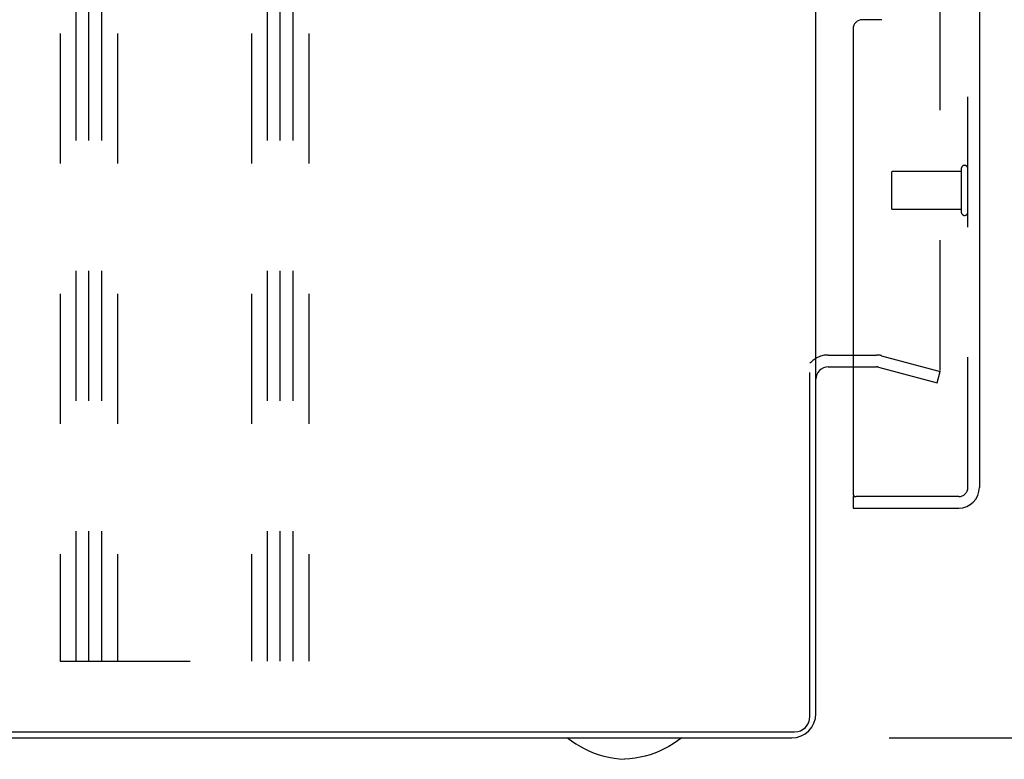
# Model space of a CAD drawing. Header units: inches. Extents: x 0 to 155, y 0 to 100.
# Tile 69 of 102: x 106.56 to 113, y 7.68 to 12.51. Entities that reach past the tile are written whole.
import ezdxf

# ---------------------------------------------------------------- set-up
doc = ezdxf.new("R2010")
doc.units = ezdxf.units.IN
doc.header["$LTSCALE"] = 8.5
doc.header["$MEASUREMENT"] = 0
doc.linetypes.add('HIDDEN', pattern=[0.2, 0.1, -0.1])
doc.layers.get('0').update_dxf_attribs({"linetype": 'CONTINUOUS'})
for name, color, linetype in [('DEFAULT_2', 8, 'HIDDEN'), ('DIMENSIONS', 7, 'CONTINUOUS'), ('REAR_DOOR_ASSEMBLY', 7, 'CONTINUOUS')]:
    doc.layers.add(name, color=color, linetype=linetype)
doc.styles.get("Standard").update_dxf_attribs({"font": 'arial.ttf'})
doc.dimstyles.new('DIMSTYLE_1', dxfattribs={"dimtxt": 0.681818, "dimasz": 0.909091, "dimexe": 0.09, "dimexo": 0.07, "dimgap": 0.0375, "dimtad": 0, "dimtih": 1, "dimtoh": 1, "dimzin": 4, "dimdsep": 46, "dimtxsty": 'Standard', "dimblk": '_FILLED', "dimblk1": '_FILLED', "dimblk2": '_FILLED', "dimcen": 0.09, "dimazin": 1, "dimtfac": 1, "dimtdec": 3, "dimtofl": 0, "dimtmove": 0, "dimatfit": 3, "dimldrblk": '_FILLED', "dimfxl": 0, "dimtolj": 1, "dimtzin": 4, "dimarcsym": 0})

# ---------------------------------------------------------------- blocks, each defined once
blk = doc.blocks.new('_FILLED')
at = {"color": 0, "linetype": 'ByBlock'}
blk.add_solid([(0, 0), (-1, 0.2), (-1, -0.2)], dxfattribs=at)
blk = doc.blocks.new('*D1')
at = {"layer": 'DIMENSIONS', "color": 2, "linetype": 'Continuous'}
for p, q in [((112.2431, 41.8172), (116.4966, 41.8172)), ((115.6784, 41.8172), (115.6784, 25.499)), ((115.6784, 7.8172), (115.6784, 24.1354)), ((112.2431, 7.8172), (116.4966, 7.8172))]:
    blk.add_line(p, q, dxfattribs=at)
at = {"layer": 'DIMENSIONS', "color": 2, "linetype": 'Continuous', "xscale": 0.9090909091, "yscale": 0.9090909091, "zscale": 0.9090909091}
for p, rotation in [((115.6784, 41.8172), 90), ((115.6784, 7.8172), 270)]:
    blk.add_blockref('_FILLED', p, dxfattribs=dict(at, rotation=rotation))
at = {"layer": 'DIMENSIONS', "color": 2, "linetype": 'Continuous', "insert": (115.6784, 25.1581), "char_height": 0.68182, "width": 2.382562, "attachment_point": 2, "line_spacing_factor": 0.9}
blk.add_mtext('34.00', dxfattribs=at)

msp = doc.modelspace()

# ---------------------------------------------------------------- linework, layer by layer
at = {"color": 3, "linetype": 'Continuous'}
for p, q in [((111.7648, 10.2392), (111.7648, 40.6452)), ((111.7258, 7.9562), (111.7258, 10.2026)), ((87.6538, 7.8562), (111.6258, 7.8562))]:
    msp.add_line(p, q, dxfattribs=at)
at = {"color": 7, "linetype": 'Continuous'}
for p, q in [((111.7648, 7.9752), (111.7648, 10.2392)), ((111.8448, 10.2392), (112.0078, 10.2392)), ((87.6728, 7.8172), (111.6068, 7.8172))]:
    msp.add_line(p, q, dxfattribs=at)
for points in [[(110.1408, 7.8172), (110.1685, 7.7967), (110.1969, 7.7777), (110.2259, 7.7604), (110.2555, 7.7448), (110.2857, 7.7307), (110.3165, 7.7182), (110.348, 7.7073), (110.3801, 7.6981), (110.4129, 7.6904), (110.4462, 7.6844), (110.4802, 7.68), (110.5148, 7.6772)], [(110.8888, 7.8172), (110.861, 7.7967), (110.8327, 7.7777), (110.8037, 7.7604), (110.7741, 7.7448), (110.7439, 7.7307), (110.713, 7.7182), (110.6815, 7.7073), (110.6494, 7.6981), (110.6167, 7.6904), (110.5834, 7.6844), (110.5494, 7.68), (110.5148, 7.6772)]]:
    msp.add_lwpolyline(points, dxfattribs=at)
for centre, radius, start, end in [((111.8448, 10.1592), 0.08, 90, 180), ((111.6068, 7.9752), 0.158, 270, 360)]:
    msp.add_arc(centre, radius, start, end, dxfattribs=at)
at = {"color": 3, "linetype": 'Continuous'}
msp.add_arc((111.6258, 7.9562), 0.1, 270, 360, dxfattribs=at)
at = {"layer": 'DEFAULT_2', "color": 8, "linetype": 'HIDDEN'}
for p, q in [((106.8273, 41.3172), (106.8273, 8.3172)), ((106.9313, 8.3172), (106.9313, 41.3172)), ((107.0148, 8.3172), (107.0148, 41.3172)), ((107.0983, 8.3172), (107.0983, 41.3172)), ((107.2023, 41.3172), (107.2023, 8.3172)), ((108.0773, 41.3172), (108.0773, 8.3172)), ((108.1813, 8.3172), (108.1813, 41.3172)), ((108.2648, 8.3172), (108.2648, 41.3172)), ((108.3483, 8.3172), (108.3483, 41.3172)), ((108.4523, 41.3172), (108.4523, 8.3172)), ((112.5773, 10.2165), (112.5773, 40.6678)), ((111.8448, 10.3172), (112.1608, 10.3172)), ((112.1942, 10.3128), (112.5773, 10.2101)), ((112.0078, 10.2392), (112.1608, 10.2392)), ((112.174, 10.2374), (112.5571, 10.1348)), ((112.5571, 10.1348), (112.5773, 10.2101)), ((106.8273, 8.3172), (108.4523, 8.3172))]:
    msp.add_line(p, q, dxfattribs=at)
for centre, radius, start, end in [((111.8448, 10.1592), 0.158, 90, 138.94161), ((112.1608, 10.1882), 0.129, 75, 90), ((112.1608, 10.1882), 0.051, 75, 90)]:
    msp.add_arc(centre, radius, start, end, dxfattribs=at)
at = {"layer": 'REAR_DOOR_ASSEMBLY', "color": 8, "linetype": 'HIDDEN'}
for p, q in [((112.7578, 9.4522), (112.7578, 41.4322)), ((112.7148, 11.5162), (112.2678, 11.5162)), ((112.7148, 11.5342), (112.7148, 11.2502)), ((112.2578, 11.5062), (112.2578, 11.2782)), ((112.7148, 11.2682), (112.2678, 11.2682)), ((112.6978, 9.3922), (112.0278, 9.3922))]:
    msp.add_line(p, q, dxfattribs=at)
at = {"layer": 'REAR_DOOR_ASSEMBLY', "color": 3, "linetype": 'Continuous'}
for p, q in [((112.8328, 13.3172), (112.8328, 9.4522)), ((112.1958, 12.5067), (112.0678, 12.5067)), ((112.0078, 12.4467), (112.0078, 9.4122)), ((112.0078, 9.3172), (112.6978, 9.3172))]:
    msp.add_line(p, q, dxfattribs=at)
at = {"layer": 'REAR_DOOR_ASSEMBLY', "color": 7, "linetype": 'Continuous'}
for q in [(112.0278, 9.3922), (112.0078, 9.3172)]:
    msp.add_line((112.0078, 9.3922), q, dxfattribs=at)
at = {"layer": 'REAR_DOOR_ASSEMBLY', "color": 3, "linetype": 'Continuous'}
for centre, radius, start, end in [((112.0678, 12.4467), 0.06, 90, 180), ((112.0278, 9.4122), 0.02, 180, 270), ((112.6978, 9.4522), 0.135, 270, 360)]:
    msp.add_arc(centre, radius, start, end, dxfattribs=at)
at = {"layer": 'REAR_DOOR_ASSEMBLY', "color": 8, "linetype": 'HIDDEN'}
for centre, radius, start, end in [((112.2678, 11.5062), 0.01, 90, 180), ((112.7363, 11.5342), 0.0215, 0, 180), ((112.2678, 11.2782), 0.01, 180, 270), ((112.7363, 11.2502), 0.0215, 180, 360), ((112.6978, 9.4522), 0.06, 270, 360)]:
    msp.add_arc(centre, radius, start, end, dxfattribs=at)

# ---------------------------------------------------------------- dimensions: what is measured, and where the dimension line sits
at = {"layer": 'DIMENSIONS', "color": 2, "linetype": 'Continuous'}
dim = msp.add_linear_dim(base=(115.6784, 7.8172), p1=(112.1731, 41.8172), p2=(112.1731, 7.8172), angle=270, dimstyle='DIMSTYLE_1', dxfattribs=at)
dim.commit()
dim.dimension.update_dxf_attribs({"geometry": '*D1', "text_midpoint": (115.677, 24.8134), "dimtype": 160})

doc.saveas('drawing.dxf')
